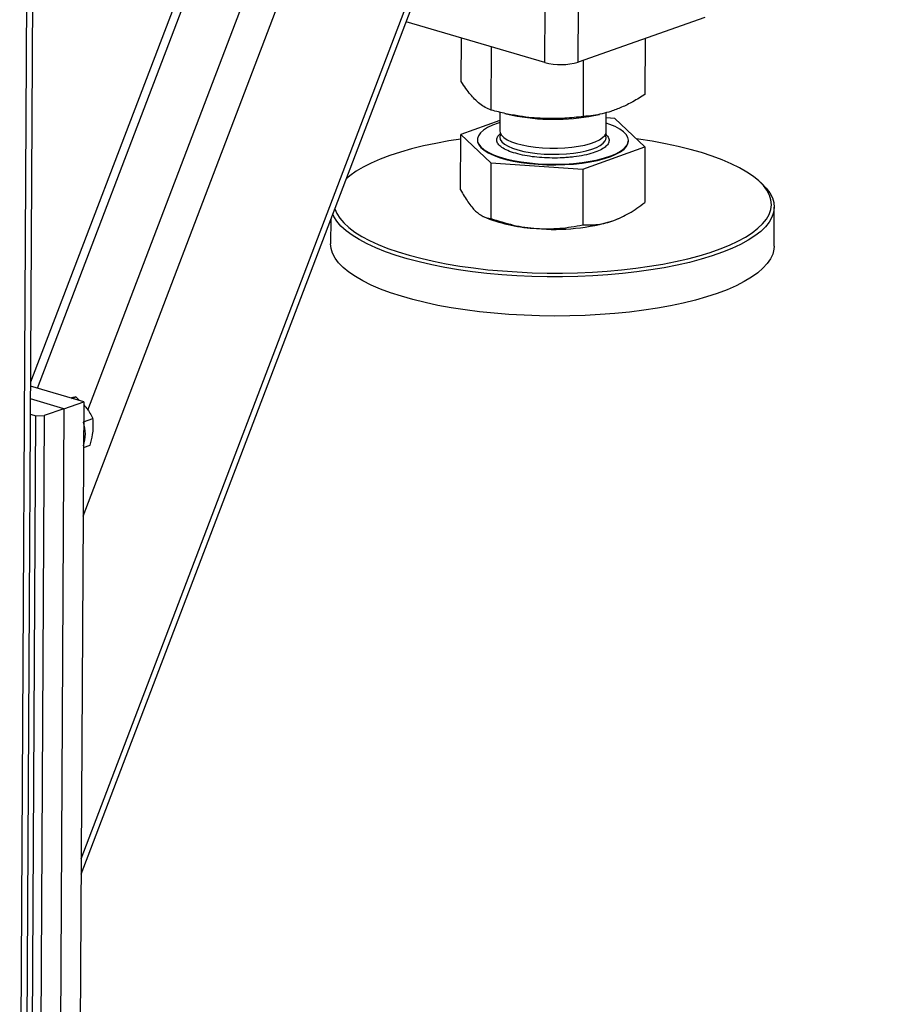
# Model space of a CAD drawing. Header units: millimetres. Extents: x 5 to 589, y 5 to 415.
# Tile 15 of 126: x 223.87 to 233.52, y 25.09 to 35.84. Entities that reach past the tile are written whole.
import ezdxf

# ---------------------------------------------------------------- set-up
doc = ezdxf.new("R2010")
doc.units = ezdxf.units.MM
doc.layers.add('TRAIT-FORT', color=4, linetype='Continuous', lineweight=25)

msp = doc.modelspace()

# ---------------------------------------------------------------- linework, layer by layer
at = {"layer": 'TRAIT-FORT', "color": 4, "linetype": 'Continuous', "lineweight": 25}
for p, q in [((224.545, 26.511), (233.516, 50.054)), ((224.545, 26.679), (233.443, 50.028)), ((224.566, 30.418), (231.823, 49.46)), ((224.619, 31.576), (231.374, 49.303)), ((230.52, 49.003), (223.994, 31.88)), ((224.07, 31.815), (230.636, 49.044)), ((223.875, 22.273), (224.008, 46.18)), ((223.941, 22.327), (224.075, 46.203)), ((229.605, 35.371), (229.608, 35.982)), ((229.969, 35.375), (229.973, 35.987)), ((229.605, 35.371), (228.09, 35.815)), ((231.35, 35.86), (229.969, 35.375)), ((228.692, 35.162), (228.694, 35.638)), ((230.701, 35.024), (230.704, 35.633)), ((229.02, 34.85), (229.024, 35.541)), ((230.025, 34.781), (230.028, 35.396)), ((229.114, 34.828), (229.113, 34.623)), ((230.274, 34.617), (230.275, 34.823)), ((229.113, 34.739), (228.688, 34.586)), ((229.169, 34.814), (229.248, 34.797)), ((230.141, 34.792), (230.2, 34.804)), ((230.369, 34.76), (230.275, 34.767)), ((230.697, 34.448), (230.369, 34.76)), ((228.685, 33.98), (228.688, 34.586)), ((228.688, 34.586), (229.017, 34.274)), ((228.869, 34.528), (228.869, 34.522)), ((230.517, 34.513), (230.517, 34.519)), ((230.021, 34.205), (230.697, 34.448)), ((230.697, 34.448), (230.694, 33.842)), ((229.017, 34.274), (229.014, 33.668)), ((229.017, 34.274), (230.021, 34.205)), ((230.021, 34.205), (230.018, 33.599)), ((227.444, 34.106), (227.436, 34.1)), ((231.967, 34.054), (231.937, 34.081)), ((232.106, 33.364), (232.108, 33.792)), ((227.269, 33.66), (227.267, 33.391)), ((228.936, 33.689), (228.969, 33.674)), ((230.356, 33.645), (230.407, 33.666)), ((230.407, 33.666), (230.412, 33.668)), ((224.573, 31.668), (223.994, 31.837)), ((224.445, 31.705), (224.487, 31.72)), ((224.487, 31.72), (224.528, 31.681)), ((224.358, 31.592), (223.993, 31.699)), ((224.358, 31.592), (224.142, 31.516)), ((224.358, 31.592), (224.315, 23.952)), ((224.358, 31.592), (224.573, 31.668)), ((224.573, 31.668), (224.531, 24.028)), ((223.992, 31.532), (224.051, 31.515)), ((224.008, 23.875), (224.051, 31.515)), ((224.051, 31.515), (224.142, 31.516)), ((224.142, 31.516), (224.099, 23.876)), ((224.572, 31.448), (224.673, 31.484)), ((224.571, 31.169), (224.643, 31.195))]:
    msp.add_line(p, q, dxfattribs=at)
at = {"layer": 'TRAIT-FORT', "color": 4, "linetype": 'Continuous', "lineweight": 25, "flags": 128}
for points in [[(229.113, 34.714), (229.095, 34.708), (229.033, 34.685), (228.979, 34.659), (228.935, 34.631), (228.902, 34.602), (228.88, 34.571), (228.87, 34.54), (228.871, 34.509), (228.883, 34.478), (228.907, 34.448), (228.942, 34.418), (228.987, 34.39), (229.043, 34.364), (229.107, 34.341), (229.18, 34.319), (229.26, 34.301), (229.346, 34.286), (229.437, 34.274), (229.531, 34.265)], [(229.113, 34.623), (229.117, 34.601), (229.132, 34.576), (229.158, 34.551), (229.194, 34.528), (229.24, 34.506), (229.295, 34.487), (229.358, 34.47), (229.427, 34.456), (229.502, 34.446), (229.58, 34.438)], [(229.531, 34.265), (229.628, 34.261), (229.726, 34.26), (229.823, 34.262), (229.918, 34.268), (230.011, 34.278), (230.098, 34.292), (230.18, 34.308), (230.256, 34.328), (230.323, 34.35), (230.381, 34.375), (230.43, 34.402), (230.469, 34.43), (230.496, 34.46), (230.512, 34.491), (230.517, 34.522), (230.51, 34.553), (230.492, 34.584), (230.463, 34.614), (230.422, 34.643), (230.372, 34.67), (230.312, 34.695), (230.275, 34.707)], [(229.58, 34.438), (229.66, 34.435), (229.741, 34.435), (229.821, 34.438), (229.899, 34.445), (229.972, 34.456), (230.041, 34.469), (230.102, 34.486), (230.155, 34.505), (230.2, 34.527), (230.234, 34.55), (230.259, 34.575), (230.272, 34.6), (230.274, 34.617)], [(228.688, 34.534), (228.558, 34.514), (228.416, 34.488), (228.279, 34.459), (228.15, 34.427), (228.028, 34.393), (227.913, 34.355), (227.807, 34.315), (227.711, 34.273), (227.623, 34.229), (227.546, 34.183), (227.478, 34.135), (227.436, 34.1)], [(228.869, 34.522), (228.871, 34.503), (228.883, 34.472), (228.907, 34.442), (228.942, 34.412), (228.987, 34.384), (229.043, 34.358), (229.107, 34.334), (229.18, 34.313), (229.26, 34.295), (229.346, 34.28), (229.437, 34.268), (229.531, 34.259)], [(229.123, 34.592), (229.117, 34.58), (229.112, 34.555), (229.119, 34.529), (229.137, 34.503), (229.166, 34.479), (229.205, 34.456), (229.253, 34.435), (229.31, 34.416), (229.374, 34.4), (229.445, 34.387), (229.52, 34.377), (229.599, 34.371), (229.68, 34.368), (229.761, 34.369), (229.84, 34.373), (229.917, 34.381), (229.99, 34.393), (230.056, 34.407), (230.116, 34.424), (230.167, 34.444), (230.209, 34.466), (230.241, 34.49), (230.262, 34.515)], [(229.531, 34.259), (229.628, 34.255), (229.726, 34.253), (229.823, 34.256), (229.918, 34.262), (230.011, 34.272), (230.098, 34.285), (230.18, 34.302), (230.256, 34.322), (230.323, 34.344), (230.381, 34.369), (230.43, 34.396), (230.469, 34.424), (230.496, 34.454), (230.512, 34.485), (230.517, 34.513)], [(231.881, 34.127), (231.81, 34.175), (231.73, 34.222), (231.639, 34.266), (231.54, 34.309), (231.431, 34.349), (231.315, 34.387), (231.19, 34.422), (231.059, 34.455), (230.92, 34.484), (230.776, 34.51), (230.627, 34.534), (230.604, 34.537)], [(227.313, 33.775), (227.313, 33.774), (227.335, 33.722), (227.367, 33.67), (227.411, 33.619), (227.466, 33.569), (227.531, 33.52), (227.607, 33.473), (227.692, 33.427), (227.787, 33.384), (227.891, 33.342), (228.004, 33.303), (228.125, 33.267), (228.253, 33.233), (228.388, 33.202), (228.529, 33.174), (228.676, 33.149), (228.827, 33.128), (228.983, 33.109), (229.142, 33.095), (229.303, 33.084), (229.467, 33.076), (229.631, 33.072), (229.796, 33.072), (229.96, 33.075), (230.123, 33.082), (230.284, 33.093), (230.442, 33.107), (230.597, 33.125), (230.747, 33.146), (230.892, 33.17), (231.031, 33.197), (231.164, 33.228), (231.29, 33.261), (231.409, 33.297), (231.519, 33.336), (231.62, 33.377), (231.712, 33.42), (231.795, 33.465), (231.868, 33.512), (231.93, 33.561), (231.981, 33.611), (232.022, 33.662), (232.051, 33.713), (232.069, 33.766), (232.076, 33.818), (232.072, 33.871), (232.056, 33.924), (232.028, 33.976), (231.99, 34.027), (231.941, 34.078), (231.881, 34.127), (231.881, 34.127)], [(231.967, 34.054), (231.971, 34.051), (232.021, 33.999), (232.06, 33.947), (232.087, 33.894), (232.104, 33.841), (232.108, 33.788), (232.101, 33.734), (232.083, 33.681), (232.053, 33.629), (232.012, 33.577), (231.96, 33.527), (231.897, 33.478), (231.823, 33.43), (231.74, 33.384), (231.646, 33.34), (231.543, 33.299), (231.432, 33.259), (231.312, 33.223), (231.184, 33.189), (231.049, 33.158), (230.908, 33.13), (230.761, 33.106), (230.609, 33.084), (230.452, 33.067), (230.292, 33.052), (230.129, 33.042), (229.964, 33.034), (229.797, 33.031), (229.63, 33.031), (229.464, 33.035), (229.298, 33.043), (229.134, 33.054), (228.973, 33.069), (228.815, 33.087), (228.662, 33.109), (228.513, 33.134), (228.37, 33.163), (228.233, 33.194), (228.103, 33.228), (227.981, 33.265), (227.867, 33.305), (227.761, 33.347), (227.665, 33.391), (227.579, 33.437), (227.502, 33.485), (227.436, 33.534), (227.38, 33.585), (227.336, 33.637), (227.303, 33.689), (227.29, 33.716)], [(227.465, 33.082), (227.404, 33.132), (227.354, 33.183), (227.316, 33.235), (227.288, 33.288), (227.272, 33.341), (227.267, 33.391)], [(232.106, 33.364), (232.104, 33.333), (232.091, 33.28), (232.067, 33.227), (232.031, 33.175), (231.985, 33.124), (231.927, 33.074), (231.859, 33.026), (231.78, 32.979), (231.692, 32.934), (231.594, 32.891), (231.486, 32.851), (231.37, 32.813), (231.247, 32.778), (231.115, 32.745), (230.977, 32.716), (230.833, 32.69), (230.683, 32.667), (230.529, 32.647), (230.37, 32.631), (230.209, 32.619), (230.044, 32.61), (229.878, 32.604), (229.712, 32.603), (229.545, 32.605), (229.378, 32.611), (229.213, 32.62), (229.051, 32.633), (228.891, 32.65), (228.736, 32.67), (228.584, 32.694), (228.438, 32.72), (228.298, 32.75), (228.165, 32.783), (228.039, 32.819), (227.921, 32.857), (227.811, 32.898), (227.71, 32.941), (227.618, 32.986), (227.537, 33.033), (227.465, 33.082)]]:
    msp.add_lwpolyline(points, dxfattribs=at)
at = {"layer": 'TRAIT-FORT', "color": 4, "linetype": 'Continuous', "lineweight": 25}
for centre, radius, start, end in [((229.779, 36.028), 0.68, 255.1271, 286.2293), ((229.707, 37.059), 2.309, 258.5305, 280.8283), ((230.209, 34.551), 0.0646, 325.8456, 30.5929), ((229.59, 35.263), 1.706, 248.6522, 267.4946), ((229.714, 35.747), 2.198, 264.8239, 286.9794), ((224.178, 31.316), 0.413, 341.9727, 18.0369)]:
    msp.add_arc(centre, radius, start, end, dxfattribs=at)
for points, knots in [([(229.02, 34.85), (228.998, 34.859), (228.956, 34.876), (228.895, 34.917), (228.841, 34.966), (228.791, 35.022), (228.742, 35.086), (228.709, 35.136), (228.692, 35.162)], [0, 0, 0, 0, 0.202068, 0.3827, 0.555315, 0.692992, 0.838894, 1, 1, 1, 1]), ([(230.701, 35.024), (230.655, 34.995), (230.57, 34.942), (230.444, 34.88), (230.333, 34.838), (230.229, 34.809), (230.129, 34.79), (230.061, 34.784), (230.025, 34.781)], [0, 0, 0, 0, 0.202068, 0.3827, 0.555315, 0.692992, 0.838894, 1, 1, 1, 1]), ([(230.025, 34.781), (229.958, 34.773), (229.83, 34.759), (229.644, 34.756), (229.478, 34.764), (229.324, 34.784), (229.175, 34.811), (229.074, 34.837), (229.02, 34.85)], [0, 0, 0, 0, 0.202068, 0.3827, 0.555315, 0.692992, 0.838894, 1, 1, 1, 1]), ([(229.573, 34.332), (229.537, 34.335), (229.462, 34.341), (229.357, 34.36), (229.26, 34.385), (229.179, 34.416), (229.13, 34.446), (229.103, 34.472), (229.084, 34.497), (229.077, 34.528), (229.087, 34.564), (229.11, 34.586), (229.121, 34.596)], [0, 0, 0, 0, 0.105247, 0.216799, 0.332988, 0.451643, 0.570298, 0.628459, 0.686637, 0.798188, 0.903435, 1, 1, 1, 1]), ([(230.265, 34.591), (230.271, 34.585), (230.284, 34.574), (230.301, 34.55), (230.31, 34.518), (230.299, 34.494), (230.294, 34.482)], [0, 0, 0, 0, 0.15171, 0.331185, 0.675316, 1, 1, 1, 1]), ([(230.294, 34.482), (230.285, 34.47), (230.266, 34.447), (230.21, 34.413), (230.133, 34.383), (230.035, 34.357), (229.942, 34.342), (229.863, 34.334), (229.784, 34.328), (229.686, 34.326), (229.61, 34.33), (229.573, 34.332)], [0, 0, 0, 0, 0.116497, 0.239972, 0.36858, 0.499917, 0.631255, 0.695633, 0.760028, 0.883503, 1, 1, 1, 1]), ([(228.685, 33.98), (228.712, 33.934), (228.752, 33.865), (228.807, 33.792), (228.835, 33.763), (228.849, 33.749)], [0, 0, 0, 0, 0.495251, 0.746818, 1, 1, 1, 1]), ([(228.849, 33.749), (228.876, 33.727), (228.932, 33.681), (228.986, 33.672), (229.014, 33.668)], [0, 0, 0, 0, 0.494511, 1, 1, 1, 1]), ([(230.356, 33.645), (230.412, 33.669), (230.527, 33.718), (230.638, 33.8), (230.694, 33.842)], [0, 0, 0, 0, 0.494511, 1, 1, 1, 1]), ([(229.014, 33.668), (229.095, 33.642), (229.218, 33.603), (229.387, 33.57), (229.472, 33.562), (229.515, 33.558)], [0, 0, 0, 0, 0.495251, 0.746818, 1, 1, 1, 1]), ([(230.018, 33.599), (230.073, 33.598), (230.155, 33.597), (230.269, 33.617), (230.327, 33.636), (230.356, 33.645)], [0, 0, 0, 0, 0.495251, 0.746818, 1, 1, 1, 1]), ([(229.515, 33.558), (229.6, 33.556), (229.77, 33.552), (229.935, 33.583), (230.018, 33.599)], [0, 0, 0, 0, 0.494511, 1, 1, 1, 1]), ([(224.487, 31.72), (224.473, 31.717), (224.458, 31.714), (224.437, 31.709), (224.435, 31.708)], [0, 0, 0, 0, 0.87968, 1, 1, 1, 1]), ([(224.573, 31.633), (224.583, 31.622), (224.61, 31.593), (224.643, 31.542), (224.663, 31.503), (224.673, 31.484)], [0, 0, 0, 0, 0.240127, 0.616582, 1, 1, 1, 1]), ([(224.643, 31.195), (224.653, 31.234), (224.67, 31.298), (224.679, 31.386), (224.678, 31.443), (224.674, 31.475), (224.673, 31.484)], [0, 0, 0, 0, 0.385549, 0.637642, 0.896546, 1, 1, 1, 1])]:
    msp.add_open_spline(points, degree=3, knots=knots, dxfattribs=at)

doc.saveas('drawing.dxf')
